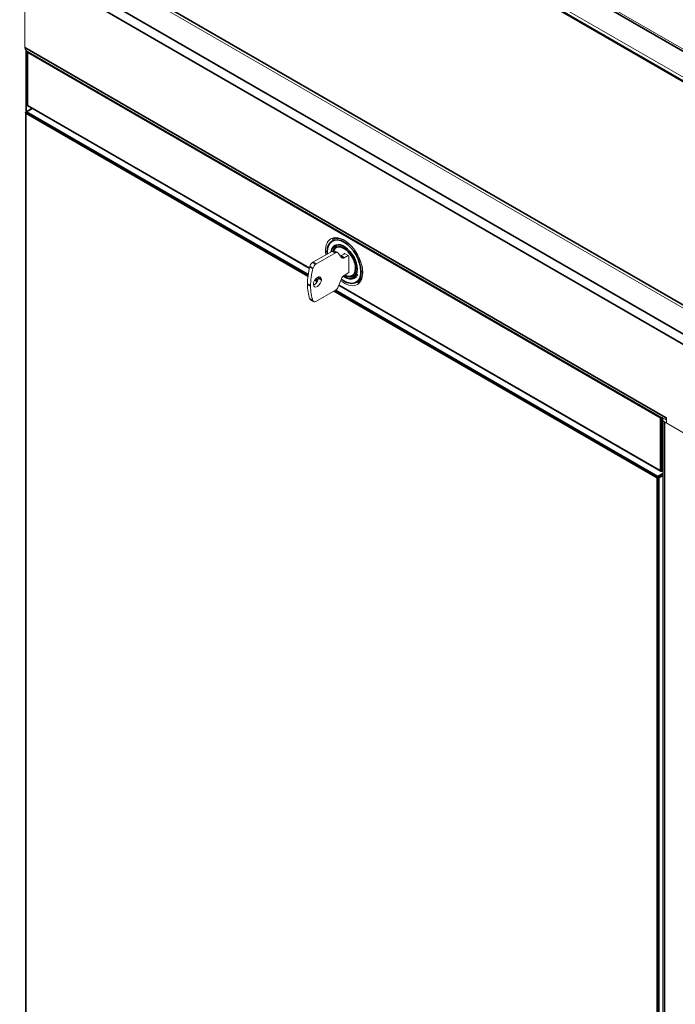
# Model space of a CAD drawing. Header units: millimetres. Extents: x 4 to 1188, y 1 to 840.
# Tile 155 of 210: x 914 to 956, y 183 to 245. Entities that reach past the tile are written whole.
import ezdxf

# ---------------------------------------------------------------- set-up
doc = ezdxf.new("R2010")
doc.units = ezdxf.units.MM
doc.layers.add('1', color=7, linetype='Continuous')

msp = doc.modelspace()

# ---------------------------------------------------------------- linework, layer by layer
at = {"layer": '1', "color": 154, "linetype": 'Continuous', "lineweight": 35}
for p, q in [((973.3176, 233.307), (846.4425, 306.5584)), ((971.6812, 232.3214), (844.806, 305.5728)), ((832.4822, 298.4576), (959.3573, 225.2062)), ((830.8457, 297.5536), (957.7209, 224.3022)), ((957.438, 223.8123), (830.5629, 297.0637)), ((914.2651, 243.4426), (955.0642, 219.8873)), ((914.3348, 239.3542), (914.3348, 243.2674)), ((954.7409, 219.864), (914.4358, 243.1341)), ((914.4358, 243.1341), (914.4358, 239.7515)), ((914.7281, 239.5586), (914.3702, 239.352)), ((914.4358, 239.7515), (932.3792, 229.3919)), ((932.2884, 228.8903), (914.3197, 239.2645)), ((914.3197, 239.2645), (914.3197, 161.2891)), ((914.3702, 239.352), (932.3037, 228.9981)), ((934.0457, 230.3692), (933.8436, 230.4859)), ((934.3919, 230.1725), (934.5939, 230.0559)), ((932.6063, 229.3807), (932.4042, 229.4974)), ((932.5953, 229.7651), (932.7973, 229.6485)), ((935.7737, 229.1944), (935.7627, 229.1881)), ((932.457, 228.2622), (932.2549, 228.3789)), ((932.8801, 228.5486), (932.7262, 228.6375)), ((932.788, 228.7184), (932.92, 228.6423)), ((933.1439, 228.6588), (932.9418, 228.7755)), ((934.2596, 228.3062), (954.7409, 216.4813)), ((954.5237, 216.0527), (933.9474, 227.9324)), ((934.0482, 227.9909), (954.5742, 216.1402)), ((932.4042, 227.4328), (932.6063, 227.3162)), ((954.7409, 216.4813), (954.7409, 219.864)), ((954.8561, 219.8722), (954.8419, 219.864)), ((954.8419, 219.864), (954.8419, 216.4813)), ((954.9935, 219.6015), (954.9935, 111.2408)), ((955.0844, 219.899), (955.0642, 219.8873)), ((954.5742, 216.1402), (954.8763, 216.3146)), ((954.8419, 216.4813), (954.8763, 216.5012)), ((954.5237, 138.0773), (954.5237, 216.0527)), ((954.8763, 216.1979), (954.6247, 216.0527)), ((954.6247, 216.0527), (954.6247, 138.0773))]:
    msp.add_line(p, q, dxfattribs=at)
at = {"layer": '1', "color": 154, "linetype": 'Continuous', "lineweight": 13}
for p, q in [((973.5176, 233.3268), (846.6425, 306.5782)), ((971.7883, 232.332), (844.9132, 305.5834)), ((971.8832, 232.4788), (845.008, 305.7303)), ((832.2801, 298.3818), (959.1553, 225.1304)), ((914.2651, 243.4426), (914.2651, 247.1052)), ((914.348, 243.2595), (955.1145, 219.723)), ((914.4149, 243.1633), (914.4149, 239.7807)), ((914.7071, 239.5707), (914.3345, 239.3555)), ((914.4506, 239.7188), (932.3738, 229.3709)), ((914.2987, 239.2937), (914.2987, 161.3183)), ((934.0638, 231.34), (933.8442, 231.2133)), ((934.1315, 230.8183), (934.0871, 230.7926)), ((933.8436, 230.4859), (932.5953, 229.7651)), ((934.0457, 230.3692), (932.7973, 229.6485)), ((934.1885, 230.3834), (933.9865, 230.5)), ((934.4189, 230.0715), (934.2206, 230.3536)), ((934.6389, 230.3152), (934.3919, 230.1725)), ((934.5884, 230.3443), (934.5884, 230.286)), ((934.8914, 230.1693), (934.5884, 230.3443)), ((934.8409, 230.1985), (934.5939, 230.0559)), ((934.8914, 229.0962), (934.8914, 230.1693)), ((934.5939, 228.9361), (934.8914, 229.1079)), ((935.1907, 228.8812), (935.2351, 228.9068)), ((934.2206, 228.2074), (934.4189, 228.7185)), ((934.2518, 228.2866), (954.7557, 216.4486)), ((935.4335, 228.4605), (935.6531, 228.5873)), ((932.7973, 227.269), (934.0457, 227.9897)), ((932.4524, 227.3715), (932.6545, 227.2548)), ((954.8763, 219.7648), (954.8763, 111.4041)), ((954.9935, 219.6015), (957.3, 218.2698)), ((955.0642, 219.9106), (955.1147, 219.8815)), ((955.0642, 219.8873), (955.0642, 219.9106)), ((955.1147, 219.8815), (955.1147, 219.5315)), ((957.236, 218.3068), (955.1147, 219.5315)), ((954.8271, 216.4486), (954.8763, 216.477))]:
    msp.add_line(p, q, dxfattribs=at)
for centre, start, end in [((914.4863, 243.1633), 138.564375, 180), ((914.4863, 239.7807), 180, 240), ((914.3702, 239.2937), 120, 180), ((954.7914, 216.5105), 240, 300)]:
    msp.add_arc(centre, 0.0714, start, end, dxfattribs=at)
for centre, major_axis, start_param, end_param in [((914.548, 243.6059), (0.2, 0.3464), 2.3561945, 3.1415927), ((934.5884, 229.8077), (-0.8393, 1.4537), 3.9269908, 6.2831853), ((934.6389, 229.8369), (-0.7946, 1.3764), 5.2137675, 6.2831853), ((934.9419, 230.0119), (0.8393, -1.4537), 3.3538465, 3.4693), ((934.5884, 229.8077), (-0.8393, 1.4537), 0, 0.9622109), ((934.6389, 229.8369), (-0.5518, 0.9557), 0, 0.5242042), ((933.8436, 230.2526), (-0.1429, -0.2474), 3.141609, 3.9269908), ((934.0457, 230.1359), (0.1429, 0.2474), 6.0213859, 7.0685835), ((934.3919, 230.4058), (0.1429, 0.2474), 3.7639062, 3.9269908), ((934.5939, 230.2892), (-0.1429, -0.2474), 6.0213859, 7.0685835), ((935.0059, 229.9671), (1.9452, 3.3692), 2.025217, 2.3561945), ((932.5953, 229.5319), (-0.1429, -0.2474), 3.9269908, 5.1668097), ((932.7973, 229.4152), (0.1429, 0.2474), 0.7853982, 2.025217), ((934.6389, 229.8369), (-0.7946, 1.3764), 3.9269908, 4.2110595), ((935.2079, 229.8505), (1.9452, 3.3692), 2.025217, 2.3561945), ((932.8913, 228.513), (0.1786, 0.3093), 5.4977871, 8.6393798), ((932.6893, 228.6297), (0.1786, 0.3093), 5.4977871, 5.681963), ((934.5884, 229.8077), (-0.8393, 1.4537), 2.1696624, 3.9269908), ((934.5939, 228.7028), (-0.1429, -0.2474), 3.9269908, 4.9741884), ((934.6389, 229.8369), (-0.5518, 0.9557), 2.3274784, 3.1415927), ((934.6389, 229.8369), (0.5536, -0.9588), 0, 0.7084782), ((934.6389, 229.8369), (-0.7946, 1.3764), 3.1415927, 3.9269908), ((935.0059, 229.9671), (1.9452, 3.3692), 2.3561945, 2.687172), ((935.2079, 229.8505), (1.9452, 3.3692), 2.3561945, 2.687172), ((932.8913, 228.513), (0.1786, 0.3093), 2.3561945, 5.4977871), ((932.6893, 228.6297), (0.1786, 0.3093), 3.742864, 5.4977871), ((934.0457, 228.223), (0.1429, 0.2474), 3.9269908, 4.9741884), ((934.9419, 230.0119), (0.8393, -1.4537), 5.9554779, 6.0709315), ((932.5953, 227.6189), (-0.1429, -0.2474), 5.8287646, 6.283197), ((932.7973, 227.5023), (0.1429, 0.2474), 2.687172, 3.9269908), ((955.2763, 219.7648), (0.4, 0), 2.7832793, 3.9269908), ((955.347, 220.0506), (0.2, 0.3464), 2.3561945, 2.9630864)]:
    msp.add_ellipse(centre, major_axis=major_axis, ratio=0.5773503, start_param=start_param, end_param=end_param, dxfattribs=at)
at = {"layer": '1', "color": 154, "linetype": 'Continuous', "lineweight": 35}
for centre, major_axis, start_param, end_param in [((914.4863, 243.1633), (-0.0714, 0), 0, 0.7853982), ((914.4863, 243.1633), (0.0357, 0.0619), 1.371207, 2.3561945), ((914.4863, 239.7807), (-0.0714, 0), 0, 0.7853982), ((914.4863, 239.7807), (-0.0357, -0.0619), 5.4977871, 6.2831853), ((914.3702, 239.2937), (0.0714, 0), 3.1415927, 3.9269908), ((914.3702, 239.2937), (0.0357, 0.0619), 0.7853982, 2.3561945), ((914.3702, 239.2937), (0.0357, -0.0619), 2.3561945, 3.1415927), ((934.5884, 229.8077), (0.7589, -1.3145), 0.7853982, 3.9269908), ((934.5884, 229.8077), (-0.5893, 1.0207), 3.9269908, 6.9025208), ((934.5884, 229.8077), (0.5161, -0.8939), 0.7853982, 3.5474962), ((933.5656, 230.4566), (-0.0714, 0), 5.4977871, 7.0685835), ((934.5884, 229.8077), (0.7589, -1.3145), 3.9269908, 4.0279636), ((934.5884, 229.8077), (0.7589, -1.3145), 5.3289265, 7.0685835), ((934.5884, 229.8077), (-0.5893, 1.0207), 2.2818762, 3.9269908), ((934.5884, 229.8077), (0.5161, -0.8939), 5.5365662, 7.0685835), ((935.3687, 229.4155), (0.0714, 0), 3.9269908, 5.4977871), ((935.4723, 229.3557), (0.0714, 0), 2.3561945, 3.9269908), ((935.7122, 229.2172), (0.0714, 0), 3.9269908, 5.4977871), ((954.7914, 219.8931), (-0.0357, -0.0619), 4.5127997, 5.4977871), ((954.7914, 219.8931), (-0.0714, 0), 0.7853982, 2.3561945), ((954.7914, 219.8931), (0.0357, -0.0619), 0.7853982, 1.0696141), ((954.7914, 216.5105), (0.0357, 0.0619), 2.3561945, 3.1415927), ((954.7914, 216.5105), (-0.0714, 0), 0.7853982, 2.3561945), ((954.7914, 216.5105), (0.0357, -0.0619), 0, 0.7853982), ((954.5742, 216.0818), (-0.0357, -0.0619), 3.9269908, 5.4977871), ((954.5742, 216.0818), (0.0714, 0), 3.9269908, 5.4977871), ((954.5742, 216.0818), (0.0357, -0.0619), 0.7853982, 2.3561945)]:
    msp.add_ellipse(centre, major_axis=major_axis, ratio=0.5773503, start_param=start_param, end_param=end_param, dxfattribs=at)
at = {"layer": '1', "color": 154, "linetype": 'Continuous', "lineweight": 13}
msp.add_open_spline([(934.5912, 228.828), (934.6209, 228.8122), (934.651, 228.7981), (934.6816, 228.7855)], degree=3, dxfattribs=at)
msp.add_open_spline([(934.6816, 228.7855), (934.709, 228.7668), (934.8516, 228.6808), (935.0917, 228.6731), (935.3383, 228.7753), (935.4254, 228.9125), (935.4545, 228.9854)], degree=3, knots=[0, 0, 0, 0, 0.085792, 0.4500882, 0.7598372, 1, 1, 1, 1], dxfattribs=at)

doc.saveas('drawing.dxf')
